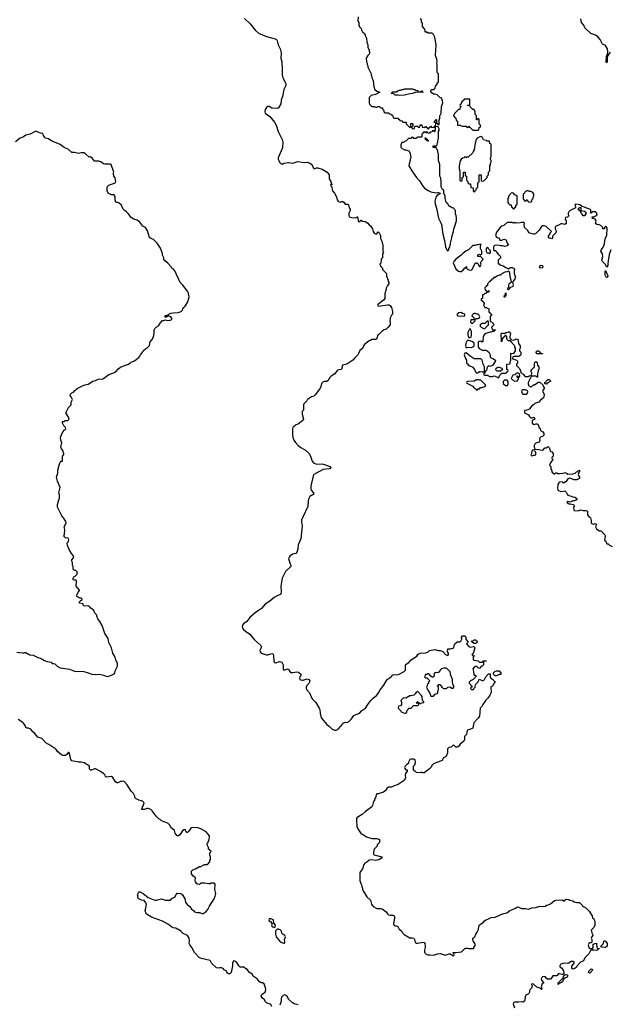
# Model space of a CAD drawing. Header units: inches. Extents: x 2494115 to 2685112, y 774173 to 915163.
# Tile 135 of 215: x 2589954 to 2598941, y 882583 to 897573. Entities that reach past the tile are written whole.
import ezdxf

# ---------------------------------------------------------------- set-up
doc = ezdxf.new("R2010")
doc.units = ezdxf.units.IN
doc.header["$MEASUREMENT"] = 0
for name, color, linetype in [('C5888', 7, 'Continuous'), ('C5889', 7, 'Continuous'), ('C5898', 7, 'Continuous'), ('C5899', 7, 'Continuous')]:
    doc.layers.add(name, color=color, linetype=linetype)

msp = doc.modelspace()

# ---------------------------------------------------------------- linework, layer by layer
at = {"layer": 'C5888', "color": 5, "elevation": 40}
for points in [[(2589910, 887943), (2590000, 887932)], [(2590000, 886872), (2589930, 886921)]]:
    msp.add_lwpolyline(points, dxfattribs=at)
at = {"layer": 'C5889', "color": 5, "elevation": 40}
msp.add_lwpolyline([(2590000, 895785), (2589962, 895770), (2589890, 895714)], dxfattribs=at)
at = {"layer": 'C5898', "color": 5}
for points, elevation in [([(2590000, 887932), (2590010, 887931), (2590030, 887938), (2590050, 887938), (2590110, 887903), (2590157, 887897), (2590230, 887862), (2590270, 887851), (2590330, 887816), (2590370, 887803), (2590431, 887791), (2590450, 887774), (2590470, 887774), (2590490, 887765), (2590525, 887730), (2590570, 887704), (2590710, 887687), (2590790, 887656), (2590828, 887648), (2590893, 887653), (2590929, 887651), (2590998, 887630), (2591050, 887608), (2591110, 887604), (2591170, 887611), (2591230, 887595), (2591270, 887578), (2591290, 887576), (2591310, 887578), (2591363, 887597), (2591390, 887612), (2591402, 887630), (2591414, 887670), (2591441, 887730), (2591444, 887770), (2591419, 887830), (2591409, 887870), (2591369, 887929), (2591353, 888010), (2591313, 888090), (2591299, 888150), (2591249, 888229), (2591209, 888349), (2591174, 888410), (2591142, 888450), (2591128, 888490), (2591128, 888510), (2591100, 888540), (2591080, 888580), (2591036, 888616), (2591010, 888646), (2590930, 888648), (2590926, 888650), (2590922, 888682), (2590866, 888690), (2590866, 888710), (2590887, 888733), (2590902, 888738), (2590906, 888750), (2590890, 888766), (2590870, 888766), (2590826, 888790), (2590830, 888834), (2590846, 888850), (2590849, 888871), (2590862, 888878), (2590866, 888890), (2590815, 888950), (2590818, 889030), (2590810, 889038), (2590790, 889038), (2590770, 889046), (2590768, 889070), (2590778, 889090), (2590798, 889102), (2590828, 889130), (2590827, 889167), (2590810, 889186), (2590788, 889188), (2590766, 889210), (2590766, 889250), (2590758, 889270), (2590758, 889310), (2590748, 889330), (2590748, 889350), (2590770, 889374), (2590778, 889390), (2590770, 889418), (2590745, 889445), (2590706, 889506), (2590682, 889570), (2590678, 889610), (2590698, 889630), (2590702, 889650), (2590698, 889670), (2590690, 889678), (2590650, 889686), (2590628, 889708), (2590638, 889742), (2590642, 889810), (2590629, 889850), (2590659, 889910), (2590657, 889937), (2590629, 889969), (2590624, 889984), (2590611, 890000)], 40), ([(2594262, 890000), (2594242, 889958), (2594241, 889930), (2594253, 889870), (2594233, 889670), (2594190, 889578), (2594184, 889510), (2594166, 889454), (2594154, 889446), (2594105, 889435), (2594071, 889410), (2594055, 889390), (2594046, 889366), (2594071, 889291), (2594082, 889270), (2594082, 889250), (2593998, 889170), (2593948, 889072), (2593928, 888950), (2593935, 888870), (2593930, 888829), (2593920, 888820), (2593870, 888801), (2593825, 888775), (2593760, 888720), (2593690, 888673), (2593635, 888610), (2593573, 888570), (2593539, 888541), (2593458, 888470), (2593411, 888410), (2593362, 888378), (2593346, 888354), (2593338, 888330), (2593346, 888310), (2593362, 888290), (2593390, 888264), (2593458, 888218), (2593525, 888130), (2593616, 888050), (2593628, 888030), (2593627, 888010), (2593607, 887970), (2593611, 887950), (2593630, 887931), (2593710, 887902), (2593730, 887902), (2593790, 887924), (2593810, 887915), (2593816, 887896), (2593820, 887810), (2593829, 887789), (2593850, 887783), (2593910, 887801), (2593930, 887797), (2593941, 887790), (2593954, 887774), (2593963, 887750), (2593963, 887690), (2593970, 887676), (2593990, 887675), (2594031, 887691), (2594046, 887686), (2594063, 887650), (2594077, 887637), (2594110, 887634), (2594170, 887644), (2594199, 887639), (2594231, 887610), (2594231, 887590), (2594217, 887570), (2594214, 887550), (2594219, 887530), (2594230, 887521), (2594250, 887516), (2594270, 887519), (2594330, 887536), (2594356, 887530), (2594367, 887510), (2594364, 887490), (2594352, 887468), (2594323, 887437), (2594314, 887410), (2594315, 887390), (2594324, 887370), (2594365, 887325), (2594390, 887262), (2594411, 887230), (2594460, 887180), (2594513, 887090), (2594521, 887070), (2594524, 887010), (2594544, 886944), (2594630, 886841), (2594670, 886811), (2594710, 886771), (2594750, 886756), (2594770, 886758), (2594798, 886770), (2594838, 886810), (2594849, 886830), (2594882, 886870), (2594910, 886879), (2594930, 886874), (2594956, 886884), (2595002, 886930), (2595040, 886980), (2595112, 887008), (2595135, 887025), (2595155, 887050), (2595218, 887090), (2595250, 887145), (2595299, 887210), (2595334, 887246), (2595389, 887290), (2595416, 887324), (2595439, 887370), (2595496, 887444), (2595545, 887530), (2595609, 887571), (2595630, 887598), (2595650, 887602), (2595690, 887598), (2595726, 887610), (2595806, 887650), (2595826, 887670), (2595826, 887750), (2595836, 887764), (2595874, 887786), (2595910, 887825), (2595996, 887884), (2596015, 887910), (2596030, 887921), (2596050, 887931), (2596125, 887935), (2596150, 887941), (2596168, 887950), (2596190, 887971), (2596270, 887983), (2596329, 887971), (2596350, 887972), (2596380, 887960), (2596393, 887953), (2596434, 887910), (2596470, 887894), (2596478, 887910), (2596478, 887930), (2596466, 887950), (2596467, 887993), (2596510, 887994), (2596558, 888010), (2596566, 888030), (2596567, 888053), (2596578, 888070), (2596610, 888102), (2596650, 888102), (2596668, 888112), (2596680, 888140), (2596678, 888170), (2596690, 888192), (2596733, 888193), (2596742, 888170), (2596744, 888144), (2596760, 888120), (2596774, 888110), (2596774, 888090), (2596754, 888070), (2596790, 888032), (2596810, 888022), (2596853, 888033), (2596872, 888032), (2596878, 888010), (2596859, 887941), (2596844, 887916), (2596834, 887910), (2596850, 887894), (2596874, 887890), (2596858, 887882), (2596853, 887867), (2596854, 887830), (2596870, 887822), (2596930, 887814), (2596950, 887794), (2596990, 887794), (2597002, 887798), (2597010, 887812), (2597054, 887810), (2597050, 887806), (2597018, 887802), (2597014, 887790), (2597014, 887750), (2596991, 887729), (2596965, 887715), (2596950, 887698), (2596930, 887706), (2596910, 887726), (2596890, 887728), (2596870, 887718), (2596851, 887690), (2596852, 887670), (2596862, 887650), (2596864, 887604), (2596870, 887594), (2596890, 887594), (2596894, 887590), (2596894, 887570), (2596854, 887530), (2596812, 887508), (2596794, 887490), (2596794, 887470), (2596814, 887450), (2596818, 887438), (2596834, 887430), (2596834, 887410), (2596818, 887402), (2596814, 887390), (2596830, 887374), (2596862, 887378), (2596867, 887393), (2596886, 887410), (2596888, 887452), (2596930, 887494), (2596947, 887533), (2596990, 887512), (2597010, 887512), (2597028, 887530), (2597046, 887570), (2597090, 887612), (2597113, 887613), (2597112, 887570), (2597122, 887550), (2597151, 887531), (2597174, 887510), (2597178, 887498), (2597192, 887492), (2597190, 887486), (2597178, 887482), (2597150, 887428), (2597125, 887415), (2597122, 887410), (2597126, 887330), (2597107, 887290), (2597081, 887250), (2597046, 887214), (2597001, 887150), (2596985, 887115), (2596962, 887090), (2596951, 886970), (2596930, 886938), (2596865, 886870), (2596858, 886850), (2596856, 886810), (2596850, 886788), (2596830, 886775), (2596770, 886755), (2596765, 886750), (2596751, 886690), (2596721, 886659), (2596721, 886610), (2596711, 886590), (2596655, 886545), (2596630, 886508), (2596610, 886498), (2596590, 886498), (2596570, 886518), (2596550, 886526), (2596520, 886500), (2596486, 886494), (2596462, 886470), (2596465, 886410), (2596451, 886370), (2596431, 886349), (2596405, 886335), (2596384, 886296), (2596250, 886244), (2596230, 886222), (2596210, 886189), (2596190, 886169), (2596110, 886109), (2596089, 886109), (2596070, 886118), (2596047, 886107), (2595986, 886110), (2595982, 886122), (2595970, 886126), (2595946, 886150), (2595948, 886210), (2595968, 886230), (2595978, 886262), (2595970, 886306), (2595950, 886315), (2595910, 886315), (2595892, 886308), (2595872, 886270), (2595872, 886250), (2595846, 886234), (2595822, 886210), (2595812, 886190), (2595813, 886173), (2595830, 886154), (2595852, 886152), (2595852, 886130), (2595824, 886096), (2595818, 886070), (2595825, 886030), (2595810, 885998), (2595790, 885978), (2595711, 885929), (2595651, 885909), (2595610, 885888), (2595570, 885888), (2595544, 885876), (2595534, 885870), (2595534, 885850), (2595490, 885815), (2595411, 885789), (2595390, 885788), (2595381, 885770), (2595370, 885726), (2595353, 885707), (2595352, 885690), (2595338, 885670), (2595325, 885610), (2595312, 885590), (2595210, 885515), (2595165, 885475), (2595090, 885428), (2595081, 885410), (2595078, 885390), (2595082, 885290), (2595097, 885257), (2595150, 885178), (2595170, 885171), (2595230, 885131), (2595310, 885105), (2595390, 885105), (2595431, 885091), (2595430, 885046), (2595394, 885010), (2595392, 884990), (2595350, 884946), (2595340, 884900), (2595338, 884870), (2595350, 884861), (2595382, 884850), (2595410, 884846), (2595462, 884830), (2595471, 884811), (2595417, 884784), (2595390, 884777), (2595370, 884774), (2595310, 884783), (2595270, 884778), (2595230, 884744), (2595205, 884730), (2595191, 884710), (2595170, 884648), (2595132, 884590), (2595131, 884470), (2595144, 884424), (2595161, 884390), (2595161, 884370), (2595171, 884350), (2595171, 884330), (2595181, 884310), (2595238, 884218), (2595291, 884170), (2595307, 884110), (2595331, 884071), (2595390, 884043), (2595450, 884043), (2595470, 884038), (2595531, 883991), (2595550, 883962), (2595566, 883946), (2595590, 883938), (2595630, 883938), (2595652, 883930), (2595658, 883910), (2595657, 883897), (2595641, 883810), (2595650, 883785), (2595670, 883776), (2595690, 883776), (2595707, 883767), (2595730, 883725), (2595762, 883702), (2595781, 883670), (2595804, 883644), (2595890, 883596), (2595930, 883596), (2595950, 883591), (2595961, 883570), (2595970, 883525), (2595990, 883516), (2596010, 883515), (2596091, 883531), (2596110, 883522), (2596118, 883510), (2596126, 883470), (2596126, 883450), (2596115, 883405), (2596116, 883370), (2596142, 883342), (2596170, 883335), (2596197, 883337), (2596250, 883331), (2596310, 883351), (2596350, 883356), (2596430, 883331), (2596490, 883352), (2596512, 883352), (2596534, 883330), (2596550, 883322), (2596566, 883330), (2596562, 883362), (2596547, 883367), (2596550, 883374), (2596592, 883372), (2596676, 883384), (2596729, 883431), (2596743, 883437), (2596770, 883438), (2596790, 883432), (2596866, 883434), (2596866, 883446), (2596889, 883490), (2596882, 883510), (2596855, 883550), (2596849, 883570), (2596849, 883590), (2596870, 883598), (2596882, 883610), (2596894, 883650), (2596921, 883690), (2596936, 883724), (2596941, 883770), (2596949, 883791), (2597009, 883830), (2597026, 883854), (2597050, 883871), (2597090, 883885), (2597130, 883906), (2597190, 883911), (2597300, 883960), (2597365, 883975), (2597410, 884011), (2597490, 884041), (2597530, 884066), (2597550, 884063), (2597590, 884041), (2597650, 884043), (2597690, 884031), (2597710, 884036), (2597746, 884054), (2597810, 884059), (2597870, 884078), (2597910, 884072), (2597962, 884078), (2597968, 884092), (2597987, 884093), (2598030, 884112), (2598090, 884162), (2598110, 884171), (2598210, 884172), (2598230, 884154), (2598242, 884158), (2598246, 884170), (2598270, 884182), (2598310, 884178), (2598326, 884166), (2598370, 884158), (2598390, 884142), (2598430, 884131), (2598470, 884131), (2598490, 884118), (2598514, 884090), (2598518, 884078), (2598570, 884052), (2598621, 884001), (2598665, 883930), (2598670, 883894), (2598690, 883882), (2598698, 883870), (2598705, 883850), (2598705, 883790), (2598691, 883750), (2598651, 883710), (2598658, 883670), (2598671, 883650), (2598674, 883630), (2598653, 883607), (2598652, 883590), (2598662, 883570), (2598662, 883530), (2598650, 883518), (2598630, 883518), (2598614, 883510), (2598605, 883490), (2598618, 883438), (2598630, 883434), (2598670, 883434), (2598678, 883450), (2598678, 883490), (2598682, 883498), (2598709, 883511), (2598732, 883512), (2598734, 883450), (2598750, 883434), (2598770, 883434), (2598774, 883430), (2598754, 883426), (2598752, 883410), (2598730, 883402), (2598690, 883408), (2598653, 883407), (2598638, 883402), (2598616, 883350), (2598556, 883290), (2598534, 883246), (2598490, 883225), (2598436, 883170), (2598425, 883150), (2598402, 883130), (2598370, 883119), (2598355, 883130), (2598358, 883162), (2598389, 883210), (2598389, 883229), (2598377, 883237), (2598344, 883236), (2598310, 883208), (2598297, 883203), (2598230, 883208), (2598210, 883198), (2598190, 883195), (2598182, 883190), (2598172, 883170), (2598173, 883153), (2598198, 883138), (2598231, 883091), (2598233, 883047), (2598222, 883038), (2598210, 883035), (2598170, 883048), (2598153, 883047), (2598130, 883018), (2598070, 883018), (2598065, 883015), (2598054, 882990), (2598030, 882968), (2597988, 882968), (2597963, 882983), (2597950, 883006), (2597910, 882999), (2597898, 882990), (2597891, 882970), (2597892, 882952), (2597932, 882910), (2597906, 882894), (2597891, 882850), (2597898, 882830), (2597894, 882810), (2597890, 882809), (2597882, 882822), (2597869, 882829), (2597824, 882844), (2597772, 882892), (2597750, 882895), (2597742, 882890), (2597745, 882865), (2597752, 882850), (2597742, 882830), (2597722, 882810), (2597713, 882787), (2597712, 882768), (2597702, 882750), (2597690, 882738), (2597658, 882722), (2597645, 882695), (2597642, 882650), (2597634, 882630), (2597610, 882618), (2597590, 882622), (2597545, 882615), (2597490, 882614), (2597470, 882606), (2597465, 882590), (2597481, 882530)], 40), ([(2598628, 890000), (2598642, 889990), (2598651, 889950), (2598652, 889910), (2598670, 889898), (2598690, 889892), (2598710, 889902), (2598730, 889894), (2598718, 889850), (2598730, 889822), (2598770, 889791), (2598790, 889791), (2598805, 889785), (2598850, 889742), (2598858, 889730), (2598862, 889710), (2598854, 889650), (2598872, 889632), (2598890, 889594), (2598910, 889592), (2598930, 889572), (2598970, 889551)], 60), ([(2593790, 882548), (2593770, 882586), (2593748, 882588), (2593710, 882606), (2593690, 882626), (2593678, 882650), (2593643, 882683), (2593629, 882709), (2593638, 882730), (2593658, 882750), (2593688, 882770), (2593695, 882785), (2593698, 882810), (2593695, 882835), (2593674, 882894), (2593650, 882909), (2593629, 882909), (2593603, 882923), (2593568, 882970), (2593509, 883009), (2593495, 883035), (2593470, 883058), (2593450, 883068), (2593413, 883113), (2593388, 883130), (2593380, 883140), (2593368, 883148), (2593309, 883149), (2593289, 883169), (2593257, 883217), (2593230, 883238), (2593210, 883246), (2593191, 883209), (2593191, 883170), (2593171, 883069), (2593151, 883049), (2593130, 883048), (2593116, 883056), (2593095, 883095), (2593068, 883110), (2593050, 883128), (2593010, 883142), (2592990, 883135), (2592950, 883139), (2592875, 883210), (2592850, 883248), (2592719, 883279), (2592690, 883293), (2592613, 883370), (2592574, 883450), (2592544, 883490), (2592534, 883510), (2592539, 883550), (2592532, 883590), (2592510, 883629), (2592440, 883660), (2592412, 883692), (2592370, 883724), (2592350, 883729), (2592330, 883742), (2592291, 883749), (2592270, 883759), (2592220, 883800), (2592127, 883847), (2591958, 883910), (2591881, 883961), (2591862, 884010), (2591874, 884046), (2591882, 884110), (2591875, 884130), (2591850, 884162), (2591810, 884168), (2591769, 884189), (2591748, 884210), (2591755, 884225), (2591749, 884251), (2591760, 884280), (2591770, 884294), (2591787, 884293), (2591834, 884270), (2591908, 884208), (2592010, 884167), (2592034, 884166), (2592070, 884181), (2592110, 884187), (2592170, 884171), (2592210, 884171), (2592230, 884166), (2592250, 884171), (2592270, 884196), (2592322, 884218), (2592329, 884251), (2592342, 884258), (2592350, 884274), (2592410, 884271), (2592418, 884258), (2592431, 884250), (2592466, 884190), (2592477, 884137), (2592503, 884103), (2592545, 884070), (2592571, 884030), (2592598, 884010), (2592612, 883990), (2592650, 883979), (2592690, 883979), (2592730, 883966), (2592746, 883966), (2592790, 883997), (2592815, 884025), (2592841, 884079), (2592911, 884190), (2592930, 884231), (2592939, 884270), (2592923, 884330), (2592928, 884410), (2592910, 884428), (2592870, 884429), (2592850, 884419), (2592830, 884417), (2592768, 884428), (2592712, 884428), (2592690, 884409), (2592666, 884410), (2592650, 884418), (2592629, 884450), (2592622, 884470), (2592628, 884510), (2592620, 884520), (2592596, 884536), (2592566, 884570), (2592569, 884610), (2592589, 884631), (2592630, 884645), (2592690, 884682), (2592710, 884682), (2592768, 884712), (2592810, 884714), (2592846, 884750), (2592846, 884770), (2592858, 884790), (2592858, 884830), (2592847, 884853), (2592846, 884890), (2592866, 884910), (2592862, 884922), (2592847, 884927), (2592842, 884942), (2592827, 884947), (2592826, 884970), (2592808, 885010), (2592809, 885030), (2592819, 885041), (2592835, 885090), (2592843, 885143), (2592842, 885150), (2592817, 885177), (2592794, 885210), (2592710, 885256), (2592666, 885270), (2592590, 885277), (2592568, 885272), (2592557, 885263), (2592530, 885219), (2592510, 885199), (2592490, 885198), (2592470, 885242), (2592450, 885239), (2592430, 885222), (2592390, 885164), (2592370, 885149), (2592350, 885148), (2592322, 885190), (2592308, 885230), (2592256, 885276), (2592238, 885310), (2592215, 885335), (2592170, 885358), (2592110, 885378), (2592090, 885398), (2592070, 885408), (2592030, 885448), (2591970, 885528), (2591950, 885548), (2591910, 885562), (2591890, 885562), (2591851, 885549), (2591809, 885549), (2591818, 885562), (2591822, 885590), (2591833, 885607), (2591849, 885650), (2591829, 885670), (2591810, 885679), (2591768, 885690), (2591728, 885710), (2591708, 885730), (2591708, 885750), (2591688, 885790), (2591648, 885830), (2591590, 885922), (2591550, 885969), (2591530, 885979), (2591510, 885977), (2591490, 885973), (2591450, 885954), (2591430, 885955), (2591410, 885968), (2591370, 886035), (2591349, 886049), (2591270, 886042), (2591262, 886050), (2591255, 886070), (2591232, 886092), (2591186, 886126), (2591110, 886169), (2591090, 886169), (2591049, 886149), (2591026, 886146), (2591017, 886170), (2591015, 886210), (2590937, 886257), (2590891, 886269), (2590849, 886269), (2590750, 886289), (2590732, 886312), (2590710, 886406), (2590696, 886416), (2590690, 886418), (2590677, 886390), (2590650, 886369), (2590610, 886370), (2590590, 886380), (2590532, 886430), (2590510, 886464), (2590490, 886484), (2590450, 886502), (2590423, 886523), (2590350, 886564), (2590313, 886610), (2590290, 886629), (2590229, 886650), (2590186, 886706), (2590152, 886732), (2590122, 886770), (2590090, 886789), (2590070, 886788), (2590050, 886798), (2590036, 886830), (2590010, 886865), (2590000, 886872)], 40), ([(2594194, 882574), (2594130, 882589), (2594106, 882606), (2594050, 882658), (2594018, 882710), (2593990, 882728), (2593962, 882718), (2593938, 882690), (2593932, 882668), (2593931, 882629), (2593912, 882570)], 40)]:
    msp.add_lwpolyline(points, dxfattribs=dict(at, elevation=elevation))
at = {"layer": 'C5898', "color": 5, "elevation": 40}
for points in [[(2596870, 888078), (2596846, 888090), (2596842, 888102), (2596826, 888110), (2596830, 888114), (2596850, 888114), (2596870, 888134), (2596890, 888134), (2596900, 888120), (2596914, 888110), (2596910, 888088), (2596890, 888078)], [(2596450, 887702), (2596410, 887699), (2596372, 887690), (2596351, 887670), (2596330, 887638), (2596310, 887628), (2596290, 887635), (2596272, 887628), (2596254, 887610), (2596262, 887590), (2596250, 887566), (2596230, 887566), (2596210, 887578), (2596190, 887606), (2596175, 887615), (2596165, 887615), (2596150, 887606), (2596130, 887606), (2596122, 887590), (2596114, 887570), (2596130, 887554), (2596150, 887554), (2596194, 887510), (2596174, 887490), (2596173, 887467), (2596158, 887462), (2596154, 887430), (2596142, 887410), (2596170, 887354), (2596192, 887332), (2596193, 887313), (2596210, 887274), (2596250, 887274), (2596276, 887304), (2596288, 887312), (2596310, 887314), (2596318, 887330), (2596318, 887350), (2596326, 887370), (2596326, 887410), (2596322, 887422), (2596306, 887430), (2596322, 887438), (2596330, 887454), (2596353, 887453), (2596358, 887438), (2596372, 887432), (2596374, 887410), (2596410, 887392), (2596450, 887392), (2596469, 887411), (2596490, 887418), (2596512, 887412), (2596530, 887394), (2596550, 887394), (2596558, 887410), (2596558, 887430), (2596548, 887448), (2596542, 887490), (2596542, 887530), (2596515, 887590), (2596507, 887647), (2596483, 887663)], [(2597190, 887586), (2597186, 887590), (2597166, 887610), (2597166, 887630), (2597186, 887650), (2597210, 887662), (2597250, 887662), (2597274, 887630), (2597274, 887606), (2597250, 887606), (2597210, 887586)], [(2596010, 887346), (2595985, 887335), (2595972, 887310), (2595950, 887288), (2595933, 887287), (2595910, 887278), (2595890, 887278), (2595830, 887246), (2595793, 887247), (2595754, 887210), (2595764, 887184), (2595762, 887150), (2595751, 887129), (2595718, 887122), (2595714, 887090), (2595753, 887053), (2595758, 887038), (2595810, 887014), (2595830, 887014), (2595846, 887030), (2595846, 887050), (2595867, 887073), (2595869, 887091), (2595907, 887093), (2595922, 887098), (2595927, 887113), (2595948, 887132), (2596010, 887134), (2596026, 887150), (2596022, 887162), (2595990, 887166), (2595986, 887170), (2596002, 887178), (2596007, 887193), (2596013, 887193), (2596018, 887178), (2596033, 887173), (2596042, 887162), (2596056, 887164), (2596070, 887174), (2596102, 887178), (2596106, 887190), (2596086, 887210), (2596078, 887270), (2596070, 887286)], [(2593774, 883886), (2593750, 883886), (2593745, 883870), (2593750, 883854), (2593777, 883837), (2593794, 883810), (2593785, 883790), (2593790, 883774), (2593804, 883764), (2593830, 883754), (2593842, 883758), (2593848, 883790), (2593820, 883820), (2593818, 883870)], [(2593890, 883726), (2593870, 883726), (2593850, 883706), (2593845, 883690), (2593845, 883650), (2593856, 883610), (2593906, 883550), (2593932, 883530), (2593970, 883512), (2593986, 883514), (2593988, 883530), (2593982, 883570), (2593998, 883610), (2593988, 883630), (2593958, 883650), (2593945, 883665), (2593938, 883690), (2593926, 883710)], [(2598870, 883449), (2598825, 883455), (2598808, 883448), (2598798, 883470), (2598835, 883505), (2598850, 883552), (2598870, 883542), (2598893, 883507), (2598892, 883468)], [(2598630, 883058), (2598610, 883066), (2598615, 883090), (2598650, 883122), (2598670, 883114), (2598672, 883110), (2598662, 883090)], [(2598150, 882886), (2598149, 882911), (2598162, 882918), (2598170, 882932), (2598209, 882971), (2598226, 882974), (2598228, 883012), (2598236, 883024), (2598247, 883033), (2598263, 883037), (2598290, 883034), (2598292, 883010), (2598284, 882996), (2598250, 882982), (2598238, 882982), (2598222, 882958), (2598213, 882927), (2598190, 882909), (2598162, 882898)]]:
    msp.add_lwpolyline(points, close=True, dxfattribs=at)
at = {"layer": 'C5899', "color": 5}
for points, elevation in [([(2593376, 897590), (2593460, 897510), (2593543, 897410), (2593590, 897369), (2593710, 897318), (2593841, 897281), (2593860, 897270), (2593873, 897253), (2593888, 897190), (2593918, 897130), (2593935, 897070), (2593929, 896990), (2593941, 896930), (2593949, 896810), (2593950, 896730), (2593959, 896690), (2594001, 896610), (2594006, 896590), (2594004, 896570), (2593976, 896510), (2593955, 896405), (2593933, 896350), (2593929, 896290), (2593890, 896230), (2593870, 896219), (2593790, 896224), (2593750, 896253), (2593730, 896252), (2593710, 896236), (2593690, 896207), (2593682, 896170), (2593688, 896148), (2593759, 896099), (2593832, 896012), (2593855, 895970), (2593889, 895869), (2593948, 895750), (2593956, 895710), (2593952, 895628), (2593949, 895610), (2593885, 895470), (2593887, 895450), (2593896, 895430), (2593910, 895406), (2593930, 895385), (2593950, 895375), (2593973, 895387), (2594010, 895395), (2594050, 895399), (2594110, 895391), (2594184, 895416), (2594250, 895402), (2594290, 895398), (2594330, 895402), (2594370, 895388), (2594392, 895372), (2594430, 895307), (2594450, 895307), (2594470, 895316), (2594490, 895319), (2594558, 895298), (2594610, 895267), (2594631, 895250), (2594661, 895210), (2594665, 895150), (2594691, 895110), (2594694, 895074), (2594711, 895070), (2594710, 895066), (2594690, 895066), (2594682, 895050), (2594702, 895030), (2594707, 894990), (2594715, 894970), (2594746, 894930), (2594775, 894875), (2594786, 894830), (2594798, 894810), (2594810, 894801), (2594830, 894796), (2594850, 894805), (2594870, 894805), (2594890, 894791), (2594907, 894767), (2594945, 894765), (2594956, 894756), (2594966, 894710), (2594982, 894690), (2594985, 894670), (2594961, 894630), (2594961, 894590), (2594970, 894572), (2595010, 894561), (2595062, 894558), (2595079, 894561), (2595090, 894571), (2595094, 894570), (2595102, 894550), (2595105, 894510), (2595110, 894502), (2595130, 894494), (2595142, 894518), (2595150, 894522), (2595170, 894505), (2595210, 894502), (2595254, 894474), (2595270, 894452), (2595298, 894430), (2595325, 894390), (2595332, 894350), (2595350, 894322), (2595370, 894312), (2595387, 894313), (2595410, 894342), (2595422, 894330), (2595445, 894290), (2595444, 894244), (2595472, 894190), (2595472, 894170), (2595482, 894150), (2595482, 894050), (2595492, 894030), (2595474, 894010), (2595474, 893950), (2595454, 893930), (2595452, 893868), (2595434, 893850), (2595450, 893814), (2595474, 893790), (2595474, 893770), (2595534, 893710), (2595534, 893670), (2595562, 893610), (2595562, 893590), (2595572, 893570), (2595572, 893550), (2595550, 893526), (2595533, 893487), (2595532, 893470), (2595524, 893456), (2595522, 893430), (2595512, 893410), (2595512, 893330), (2595490, 893304), (2595418, 893250), (2595398, 893230), (2595410, 893212), (2595550, 893234), (2595570, 893231), (2595590, 893221), (2595611, 893190), (2595625, 893130), (2595625, 893090), (2595605, 893070), (2595602, 893050), (2595591, 893030), (2595586, 892994), (2595591, 892969), (2595591, 892930), (2595561, 892890), (2595530, 892861), (2595502, 892850), (2595470, 892829), (2595421, 892779), (2595405, 892770), (2595382, 892710), (2595370, 892704), (2595310, 892702), (2595290, 892689), (2595270, 892684), (2595225, 892650), (2595198, 892622), (2595170, 892568), (2595130, 892538), (2595111, 892490), (2595098, 892470), (2595054, 892426), (2595025, 892390), (2594930, 892329), (2594864, 892316), (2594859, 892301), (2594857, 892263), (2594851, 892249), (2594810, 892244), (2594787, 892233), (2594750, 892182), (2594692, 892148), (2594672, 892128), (2594650, 892078), (2594630, 892066), (2594590, 892066), (2594570, 892058), (2594547, 892033), (2594534, 891986), (2594516, 891950), (2594450, 891862), (2594430, 891844), (2594392, 891830), (2594332, 891790), (2594322, 891770), (2594277, 891723), (2594271, 891710), (2594272, 891630), (2594254, 891610), (2594251, 891570), (2594274, 891494), (2594270, 891478), (2594265, 891470), (2594197, 891423), (2594150, 891401), (2594116, 891370), (2594105, 891350), (2594106, 891250), (2594112, 891210), (2594126, 891170), (2594150, 891136), (2594192, 891090), (2594230, 891062), (2594302, 891022), (2594353, 890973), (2594378, 890930), (2594404, 890850), (2594425, 890825), (2594470, 890809), (2594550, 890810), (2594610, 890796), (2594671, 890770), (2594691, 890749), (2594682, 890738), (2594670, 890735), (2594570, 890727), (2594431, 890650), (2594421, 890630), (2594382, 890470), (2594384, 890430), (2594391, 890410), (2594427, 890370), (2594431, 890350), (2594368, 890312), (2594348, 890272), (2594342, 890250), (2594340, 890160), (2594262, 890000)], 40), ([(2595104, 897616), (2595102, 897550), (2595114, 897530), (2595114, 897490), (2595124, 897464), (2595153, 897433), (2595154, 897410), (2595173, 897393), (2595178, 897378), (2595193, 897373), (2595198, 897358), (2595212, 897352), (2595213, 897333), (2595232, 897290), (2595234, 897230), (2595252, 897190), (2595253, 897153), (2595272, 897110), (2595272, 897090), (2595282, 897070), (2595274, 897050), (2595252, 897028), (2595225, 896990), (2595232, 896932), (2595242, 896910), (2595242, 896890), (2595252, 896870), (2595252, 896850), (2595302, 896750), (2595302, 896730), (2595312, 896710), (2595312, 896690), (2595331, 896650), (2595345, 896550), (2595358, 896510), (2595390, 896485), (2595434, 896470), (2595366, 896434), (2595303, 896417), (2595271, 896390), (2595271, 896310), (2595282, 896282), (2595313, 896253), (2595350, 896252), (2595370, 896242), (2595390, 896242), (2595410, 896254), (2595430, 896254), (2595450, 896234), (2595470, 896234), (2595474, 896230), (2595474, 896210), (2595494, 896190), (2595494, 896170), (2595510, 896154), (2595570, 896154), (2595578, 896138), (2595610, 896134), (2595618, 896118), (2595634, 896110), (2595638, 896078), (2595650, 896074), (2595710, 896074), (2595718, 896058), (2595733, 896053), (2595738, 896038), (2595770, 896034), (2595778, 896018), (2595790, 896014), (2595834, 896014), (2595834, 895990), (2595890, 895934), (2595902, 895938), (2595906, 895950), (2595907, 895993), (2595930, 895994), (2595934, 895990), (2595934, 895950), (2595918, 895942), (2595914, 895930), (2595930, 895914), (2595962, 895918), (2595966, 895950), (2595970, 895954), (2596010, 895954), (2596018, 895938), (2596030, 895934), (2596042, 895938), (2596046, 895970), (2596050, 895974), (2596073, 895973), (2596078, 895938), (2596110, 895934), (2596122, 895938), (2596130, 895954), (2596138, 895938), (2596153, 895933), (2596158, 895918), (2596170, 895914), (2596182, 895918), (2596187, 895933), (2596202, 895938), (2596210, 895954), (2596218, 895938), (2596250, 895934), (2596262, 895938), (2596267, 895953), (2596282, 895958), (2596286, 895990), (2596282, 896002), (2596266, 896010), (2596266, 896030), (2596282, 896038), (2596290, 896054), (2596294, 896050), (2596294, 896010), (2596298, 895998), (2596313, 895993), (2596318, 895978), (2596330, 895974), (2596338, 895990), (2596338, 896050), (2596347, 896073), (2596348, 896112), (2596366, 896150), (2596367, 896187), (2596375, 896210), (2596375, 896250), (2596395, 896310), (2596387, 896333), (2596387, 896347), (2596370, 896386), (2596346, 896390), (2596306, 896430), (2596270, 896442), (2596250, 896442), (2596208, 896470), (2596208, 896490), (2596228, 896510), (2596250, 896512), (2596278, 896530), (2596280, 896560), (2596306, 896590), (2596306, 896610), (2596322, 896618), (2596326, 896630), (2596326, 896750), (2596308, 896770), (2596309, 896890), (2596304, 896910), (2596309, 896930), (2596302, 896970), (2596282, 897030), (2596289, 897190), (2596270, 897306), (2596250, 897346), (2596230, 897366), (2596170, 897366), (2596150, 897386), (2596130, 897386), (2596126, 897390), (2596126, 897410), (2596116, 897436), (2596086, 897470), (2596086, 897510), (2596082, 897522), (2596066, 897530), (2596066, 897570), (2596048, 897588)], 60), ([(2598941, 897079), (2598916, 897044), (2598910, 897029), (2598898, 897022), (2598893, 896987), (2598896, 896930), (2598890, 896915), (2598879, 896930), (2598884, 897010), (2598890, 897032), (2598899, 897041), (2598906, 897090), (2598901, 897130), (2598870, 897178), (2598820, 897200), (2598789, 897270), (2598750, 897313), (2598717, 897337), (2598645, 897365), (2598553, 897450), (2598537, 897490), (2598504, 897530), (2598494, 897586)], 40), ([(2590611, 890000), (2590588, 890030), (2590529, 890150), (2590529, 890191), (2590544, 890250), (2590562, 890290), (2590558, 890338), (2590548, 890370), (2590569, 890450), (2590529, 890550), (2590515, 890610), (2590534, 890670), (2590536, 890716), (2590558, 890810), (2590570, 890834), (2590586, 890850), (2590606, 890854), (2590608, 890930), (2590627, 890953), (2590628, 890970), (2590618, 890990), (2590615, 891010), (2590590, 891038), (2590579, 891070), (2590595, 891130), (2590579, 891170), (2590577, 891210), (2590594, 891266), (2590615, 891305), (2590630, 891322), (2590650, 891334), (2590655, 891350), (2590648, 891370), (2590628, 891390), (2590606, 891430), (2590606, 891450), (2590610, 891454), (2590630, 891454), (2590648, 891472), (2590687, 891473), (2590706, 891490), (2590694, 891530), (2590658, 891590), (2590695, 891670), (2590738, 891710), (2590738, 891750), (2590758, 891790), (2590738, 891830), (2590722, 891850), (2590729, 891871), (2590748, 891890), (2590775, 891905), (2590795, 891930), (2590830, 891956), (2590910, 892001), (2590947, 892013), (2590997, 892023), (2591068, 892070), (2591110, 892081), (2591150, 892103), (2591170, 892107), (2591210, 892103), (2591228, 892110), (2591310, 892171), (2591369, 892191), (2591396, 892204), (2591430, 892231), (2591450, 892255), (2591490, 892281), (2591550, 892311), (2591610, 892327), (2591635, 892350), (2591670, 892371), (2591700, 892380), (2591750, 892421), (2591769, 892431), (2591784, 892450), (2591790, 892471), (2591824, 892510), (2591835, 892530), (2591870, 892562), (2591890, 892572), (2591929, 892611), (2591942, 892670), (2591975, 892710), (2591995, 892765), (2592002, 892810), (2591998, 892850), (2592009, 892871), (2592030, 892892), (2592068, 892912), (2592090, 892954), (2592128, 892992), (2592150, 892992), (2592170, 893002), (2592210, 892996), (2592243, 892997), (2592268, 893010), (2592269, 893030), (2592250, 893055), (2592230, 893062), (2592202, 893058), (2592190, 893046), (2592170, 893046), (2592166, 893070), (2592190, 893072), (2592253, 893107), (2592290, 893113), (2592365, 893115), (2592409, 893130), (2592429, 893150), (2592435, 893170), (2592450, 893192), (2592470, 893212), (2592509, 893270), (2592533, 893350), (2592521, 893410), (2592510, 893438), (2592435, 893530), (2592395, 893570), (2592315, 893750), (2592290, 893779), (2592269, 893789), (2592259, 893810), (2592210, 893869), (2592178, 893890), (2592168, 893908), (2592146, 893910), (2592146, 893950), (2592128, 893988), (2592127, 894013), (2592097, 894097), (2592055, 894155), (2592048, 894170), (2591990, 894228), (2591950, 894242), (2591930, 894258), (2591899, 894359), (2591870, 894408), (2591828, 894430), (2591782, 894490), (2591743, 894523), (2591690, 894535), (2591650, 894562), (2591605, 894625), (2591575, 894655), (2591550, 894668), (2591529, 894689), (2591504, 894750), (2591470, 894779), (2591450, 894789), (2591430, 894789), (2591416, 894796), (2591406, 894826), (2591409, 894870), (2591390, 894906), (2591350, 894909), (2591298, 894930), (2591284, 894970), (2591284, 895010), (2591290, 895032), (2591310, 895056), (2591409, 895091), (2591415, 895110), (2591405, 895165), (2591388, 895190), (2591387, 895207), (2591378, 895230), (2591389, 895250), (2591348, 895368), (2591330, 895375), (2591270, 895373), (2591250, 895376), (2591230, 895381), (2591187, 895407), (2591158, 895418), (2591090, 895422), (2591060, 895460), (2591030, 895486), (2591010, 895478), (2590953, 895533), (2590930, 895544), (2590890, 895544), (2590850, 895534), (2590790, 895549), (2590748, 895550), (2590696, 895596), (2590629, 895629), (2590570, 895674), (2590486, 895710), (2590442, 895722), (2590390, 895759), (2590349, 895769), (2590314, 895810), (2590309, 895829), (2590299, 895839), (2590270, 895845), (2590210, 895869), (2590190, 895869), (2590114, 895830), (2590092, 895828), (2590050, 895815), (2590010, 895789), (2590000, 895785)], 40), ([(2598950, 894068), (2598922, 893998), (2598903, 893863), (2598902, 893830), (2598890, 893806), (2598865, 893850), (2598824, 893890), (2598813, 893910), (2598829, 893970), (2598822, 894010), (2598798, 894050), (2598805, 894075), (2598832, 894108), (2598842, 894130), (2598854, 894166), (2598861, 894239), (2598890, 894294), (2598895, 894395), (2598882, 894422), (2598870, 894426), (2598854, 894410), (2598854, 894390), (2598830, 894388), (2598826, 894410), (2598798, 894438), (2598770, 894449), (2598735, 894455), (2598718, 894470), (2598728, 894510), (2598722, 894522), (2598710, 894538), (2598687, 894547), (2598670, 894548), (2598666, 894574), (2598690, 894572), (2598730, 894592), (2598742, 894610), (2598738, 894630), (2598710, 894646), (2598670, 894646), (2598658, 894642), (2598653, 894627), (2598646, 894626), (2598646, 894670), (2598642, 894682), (2598616, 894696), (2598569, 894709), (2598550, 894719), (2598507, 894727), (2598476, 894756), (2598410, 894766), (2598402, 894750), (2598414, 894730), (2598413, 894707), (2598330, 894668), (2598312, 894650), (2598302, 894630), (2598302, 894610), (2598310, 894586), (2598290, 894566), (2598258, 894562), (2598254, 894530), (2598271, 894511), (2598272, 894470), (2598250, 894455), (2598210, 894468), (2598193, 894467), (2598178, 894462), (2598170, 894448), (2598153, 894447), (2598112, 894428), (2598102, 894410), (2598102, 894390), (2598117, 894357), (2598117, 894343), (2598110, 894326), (2598064, 894276), (2598062, 894250), (2598050, 894238), (2598027, 894247), (2598010, 894248), (2597998, 894270), (2598010, 894294), (2598027, 894313), (2598028, 894330), (2598048, 894350), (2597963, 894423), (2597935, 894435), (2597910, 894435), (2597895, 894425), (2597858, 894370), (2597810, 894318), (2597790, 894308), (2597770, 894308), (2597730, 894318), (2597709, 894329), (2597682, 894370), (2597635, 894410), (2597628, 894450), (2597635, 894475), (2597627, 894487), (2597590, 894488), (2597570, 894482), (2597510, 894478), (2597490, 894486), (2597478, 894482), (2597470, 894469), (2597462, 894482), (2597447, 894487), (2597370, 894484), (2597321, 894439), (2597290, 894429), (2597265, 894410), (2597210, 894338), (2597196, 894290), (2597198, 894278), (2597210, 894262), (2597230, 894252), (2597252, 894250), (2597258, 894218), (2597290, 894214), (2597298, 894222), (2597330, 894231), (2597350, 894222), (2597356, 894216), (2597372, 894170), (2597392, 894148), (2597370, 894128), (2597353, 894127), (2597330, 894118), (2597308, 894128), (2597269, 894129), (2597250, 894138), (2597223, 894143), (2597183, 894137), (2597172, 894130), (2597162, 894110), (2597162, 894070), (2597170, 894062), (2597190, 894058), (2597202, 894050), (2597210, 894034), (2597240, 894000), (2597271, 893970), (2597272, 893948), (2597234, 893910), (2597234, 893870), (2597238, 893858), (2597250, 893854), (2597262, 893842), (2597310, 893824), (2597350, 893799), (2597390, 893782), (2597410, 893796), (2597430, 893801), (2597450, 893801), (2597470, 893791), (2597482, 893770), (2597478, 893750), (2597480, 893710), (2597499, 893650), (2597491, 893629), (2597456, 893584), (2597451, 893570), (2597461, 893530), (2597456, 893510), (2597412, 893490), (2597402, 893478), (2597402, 893470), (2597390, 893462), (2597378, 893470), (2597396, 893504), (2597397, 893530), (2597404, 893550), (2597410, 893562), (2597438, 893582), (2597415, 893670), (2597414, 893714), (2597402, 893742), (2597390, 893746), (2597365, 893735), (2597334, 893730), (2597294, 893710), (2597270, 893686), (2597250, 893686), (2597224, 893676), (2597190, 893646), (2597170, 893646), (2597153, 893627), (2597138, 893622), (2597133, 893607), (2597118, 893602), (2597110, 893586), (2597098, 893582), (2597094, 893570), (2597074, 893550), (2597073, 893527), (2597058, 893522), (2597053, 893507), (2597038, 893502), (2597034, 893490), (2597038, 893458), (2597053, 893453), (2597058, 893438), (2597070, 893434), (2597082, 893438), (2597087, 893453), (2597093, 893453), (2597093, 893427), (2597058, 893422), (2597050, 893406), (2597030, 893406), (2597013, 893387), (2596998, 893382), (2596994, 893370), (2596994, 893330), (2596978, 893322), (2596974, 893310), (2596978, 893298), (2596993, 893293), (2597020, 893260), (2597022, 893250), (2597014, 893230), (2597030, 893194), (2597052, 893192), (2597094, 893170), (2597094, 893130), (2597098, 893118), (2597113, 893113), (2597118, 893098), (2597134, 893090), (2597134, 893070), (2597118, 893062), (2597114, 893050), (2597114, 892990), (2597118, 892978), (2597133, 892973), (2597172, 892932), (2597134, 892890), (2597150, 892854), (2597190, 892854), (2597194, 892850), (2597178, 892842), (2597172, 892828), (2597153, 892827), (2597130, 892818), (2597110, 892818), (2597032, 892790), (2597005, 892750), (2597002, 892678), (2596990, 892666), (2596970, 892678), (2596944, 892676), (2596933, 892667), (2596932, 892592), (2596945, 892565), (2596990, 892542), (2597050, 892542), (2597070, 892532), (2597091, 892511), (2597105, 892490), (2597111, 892470), (2597112, 892432), (2597155, 892415), (2597192, 892390), (2597191, 892370), (2597150, 892308), (2597124, 892296), (2597110, 892295), (2597090, 892302), (2597072, 892290), (2597062, 892270), (2597062, 892250), (2597052, 892228), (2597038, 892222), (2597034, 892190), (2597018, 892182), (2597014, 892170), (2597030, 892162), (2597070, 892162), (2597110, 892141), (2597150, 892141), (2597172, 892152), (2597216, 892136), (2597230, 892122), (2597250, 892134), (2597260, 892160), (2597289, 892191), (2597347, 892193), (2597362, 892198), (2597367, 892213), (2597382, 892218), (2597386, 892230), (2597382, 892242), (2597366, 892250), (2597368, 892330), (2597410, 892334), (2597416, 892344), (2597418, 892370), (2597426, 892390), (2597426, 892490), (2597430, 892494), (2597470, 892492), (2597480, 892500), (2597498, 892530), (2597498, 892570), (2597488, 892588), (2597486, 892610), (2597446, 892650), (2597442, 892662), (2597427, 892667), (2597422, 892682), (2597390, 892686), (2597366, 892710), (2597366, 892750), (2597350, 892766), (2597338, 892762), (2597333, 892747), (2597318, 892742), (2597313, 892727), (2597298, 892722), (2597293, 892673), (2597287, 892667), (2597287, 892727), (2597278, 892750), (2597278, 892790), (2597290, 892802), (2597310, 892802), (2597330, 892794), (2597342, 892798), (2597348, 892812), (2597367, 892813), (2597390, 892822), (2597400, 892820), (2597410, 892814), (2597422, 892790), (2597412, 892750), (2597413, 892733), (2597418, 892718), (2597434, 892710), (2597438, 892698), (2597470, 892694), (2597496, 892704), (2597510, 892714), (2597532, 892710), (2597544, 892644), (2597572, 892610), (2597572, 892572), (2597562, 892550), (2597562, 892530), (2597582, 892510), (2597582, 892470), (2597565, 892455), (2597550, 892448), (2597473, 892447), (2597458, 892442), (2597454, 892410), (2597490, 892402), (2597514, 892390), (2597530, 892374), (2597531, 892349), (2597514, 892330), (2597514, 892310), (2597554, 892270), (2597574, 892230), (2597578, 892198), (2597617, 892177), (2597634, 892150), (2597650, 892142), (2597690, 892142), (2597708, 892152), (2597742, 892158), (2597746, 892190), (2597738, 892210), (2597738, 892230), (2597746, 892250), (2597770, 892274), (2597782, 892278), (2597787, 892293), (2597786, 892350), (2597810, 892372), (2597830, 892354), (2597833, 892313), (2597854, 892290), (2597854, 892250), (2597842, 892238), (2597842, 892210), (2597832, 892190), (2597834, 892130), (2597830, 892126), (2597822, 892142), (2597807, 892147), (2597753, 892147), (2597738, 892142), (2597692, 892050), (2597692, 892030), (2597701, 892001), (2597730, 891982), (2597746, 891990), (2597770, 892014), (2597790, 892014), (2597806, 892030), (2597850, 892054), (2597870, 892054), (2597913, 892013), (2597924, 891984), (2597934, 891970), (2597934, 891950), (2597918, 891942), (2597914, 891930), (2597914, 891910), (2597934, 891870), (2597932, 891830), (2597924, 891816), (2597880, 891780), (2597854, 891750), (2597804, 891736), (2597791, 891729), (2597770, 891708), (2597745, 891695), (2597711, 891649), (2597700, 891640), (2597672, 891628), (2597638, 891622), (2597634, 891610), (2597634, 891590), (2597697, 891557), (2597712, 891532), (2597730, 891514), (2597750, 891514), (2597770, 891522), (2597790, 891514), (2597792, 891490), (2597754, 891470), (2597754, 891430), (2597773, 891413), (2597790, 891412), (2597810, 891422), (2597830, 891418), (2597842, 891410), (2597861, 891361), (2597872, 891350), (2597878, 891318), (2597917, 891297), (2597932, 891272), (2597931, 891249), (2597924, 891236), (2597881, 891219), (2597872, 891210), (2597866, 891194), (2597871, 891169), (2597857, 891143), (2597810, 891128), (2597792, 891110), (2597785, 891090), (2597785, 891065), (2597794, 891046), (2597794, 891034), (2597850, 891032), (2597876, 891024), (2597910, 891022), (2597926, 891030), (2597947, 891053), (2597970, 891054), (2597990, 891074), (2598014, 891050), (2598026, 891006), (2598053, 890993), (2598074, 890970), (2598074, 890930), (2598054, 890910), (2598058, 890878), (2598074, 890870), (2598058, 890862), (2598054, 890850), (2598030, 890826), (2598014, 890790), (2598034, 890770), (2598034, 890730), (2598054, 890710), (2598054, 890690), (2598090, 890654), (2598110, 890674), (2598130, 890674), (2598145, 890665), (2598170, 890662), (2598226, 890670), (2598250, 890681), (2598274, 890670), (2598293, 890653), (2598370, 890658), (2598406, 890670), (2598428, 890692), (2598446, 890694), (2598450, 890712), (2598470, 890714), (2598474, 890710), (2598474, 890690), (2598462, 890678), (2598454, 890650), (2598464, 890624), (2598474, 890610), (2598472, 890590), (2598430, 890569), (2598390, 890568), (2598327, 890593), (2598297, 890583), (2598270, 890542), (2598230, 890518), (2598210, 890535), (2598166, 890534), (2598157, 890523), (2598145, 890495), (2598145, 890470), (2598138, 890450), (2598142, 890410), (2598190, 890392), (2598227, 890393), (2598250, 890402), (2598270, 890382), (2598283, 890350), (2598295, 890336), (2598310, 890327), (2598350, 890321), (2598370, 890311), (2598403, 890303), (2598425, 890290), (2598438, 890270), (2598422, 890258), (2598390, 890248), (2598370, 890248), (2598330, 890226), (2598315, 890235), (2598290, 890238), (2598282, 890230), (2598284, 890224), (2598294, 890210), (2598310, 890202), (2598330, 890202), (2598374, 890190), (2598394, 890170), (2598382, 890150), (2598385, 890110), (2598390, 890102), (2598450, 890098), (2598490, 890111), (2598530, 890102), (2598570, 890102), (2598594, 890090), (2598593, 890033), (2598614, 890010), (2598628, 890000)], 60)]:
    msp.add_lwpolyline(points, dxfattribs=dict(at, elevation=elevation))
at = {"layer": 'C5899', "color": 5, "elevation": 60}
for points in [[(2596030, 896474), (2596062, 896478), (2596070, 896494), (2596078, 896478), (2596094, 896470), (2596090, 896466), (2595990, 896468), (2595931, 896449), (2595870, 896442), (2595830, 896429), (2595810, 896422), (2595730, 896418), (2595710, 896426), (2595670, 896426), (2595647, 896447), (2595606, 896450), (2595622, 896458), (2595630, 896474), (2595690, 896474), (2595706, 896490), (2595730, 896502), (2595750, 896502), (2595770, 896512), (2595790, 896512), (2595810, 896522), (2595930, 896522), (2595950, 896512), (2595974, 896510), (2595978, 896498), (2596010, 896494), (2596018, 896478)], [(2596790, 896366), (2596730, 896366), (2596718, 896362), (2596714, 896350), (2596698, 896342), (2596694, 896330), (2596678, 896322), (2596673, 896287), (2596658, 896282), (2596654, 896270), (2596658, 896258), (2596674, 896250), (2596658, 896242), (2596654, 896210), (2596650, 896206), (2596630, 896206), (2596570, 896146), (2596554, 896110), (2596573, 896093), (2596578, 896078), (2596593, 896073), (2596598, 896038), (2596614, 896030), (2596614, 895970), (2596630, 895962), (2596650, 895974), (2596664, 895964), (2596690, 895954), (2596750, 895954), (2596758, 895938), (2596770, 895934), (2596782, 895938), (2596790, 895954), (2596798, 895938), (2596810, 895934), (2596850, 895894), (2596930, 895894), (2596942, 895898), (2596946, 895930), (2596962, 895938), (2596966, 895950), (2596966, 895970), (2596946, 895990), (2596946, 896050), (2596942, 896062), (2596930, 896066), (2596918, 896062), (2596913, 896047), (2596906, 896050), (2596906, 896110), (2596886, 896130), (2596886, 896170), (2596870, 896206), (2596847, 896207), (2596807, 896247), (2596802, 896262), (2596770, 896266), (2596766, 896270), (2596770, 896274), (2596802, 896278), (2596806, 896290), (2596806, 896350), (2596802, 896362)], [(2596290, 895946), (2596278, 895942), (2596274, 895930), (2596273, 895867), (2596267, 895867), (2596262, 895882), (2596250, 895886), (2596238, 895882), (2596230, 895866), (2596198, 895862), (2596190, 895846), (2596167, 895847), (2596162, 895862), (2596150, 895866), (2596138, 895862), (2596130, 895846), (2596122, 895862), (2596110, 895866), (2596098, 895862), (2596093, 895847), (2596078, 895842), (2596074, 895830), (2596074, 895790), (2596070, 895786), (2596010, 895786), (2595998, 895782), (2595990, 895766), (2595950, 895766), (2595942, 895782), (2595930, 895786), (2595918, 895782), (2595910, 895766), (2595870, 895766), (2595834, 895730), (2595790, 895706), (2595770, 895706), (2595753, 895667), (2595753, 895633), (2595774, 895610), (2595810, 895592), (2595831, 895591), (2595876, 895576), (2595882, 895570), (2595897, 895537), (2595905, 895470), (2595898, 895450), (2595898, 895430), (2595880, 895380), (2595878, 895350), (2595930, 895259), (2595990, 895171), (2596040, 895121), (2596090, 895037), (2596114, 895010), (2596170, 894973), (2596210, 894953), (2596290, 894938), (2596310, 894945), (2596324, 894944), (2596352, 894932), (2596352, 894928), (2596334, 894910), (2596305, 894895), (2596287, 894873), (2596271, 894810), (2596275, 894770), (2596304, 894684), (2596310, 894630), (2596328, 894550), (2596363, 894483), (2596373, 894453), (2596391, 894310), (2596418, 894210), (2596433, 894113), (2596458, 894058), (2596470, 894054), (2596486, 894070), (2596486, 894090), (2596498, 894110), (2596498, 894130), (2596508, 894152), (2596509, 894170), (2596529, 894250), (2596529, 894270), (2596555, 894350), (2596558, 894390), (2596570, 894414), (2596599, 894510), (2596601, 894550), (2596595, 894595), (2596588, 894610), (2596586, 894670), (2596566, 894690), (2596562, 894702), (2596530, 894708), (2596507, 894727), (2596490, 894728), (2596468, 894768), (2596450, 894786), (2596438, 894810), (2596428, 894850), (2596427, 894887), (2596408, 894930), (2596407, 894967), (2596402, 894982), (2596386, 894990), (2596369, 895029), (2596369, 895110), (2596360, 895160), (2596349, 895190), (2596349, 895370), (2596328, 895432), (2596328, 895530), (2596318, 895550), (2596318, 895570), (2596290, 895626), (2596250, 895626), (2596246, 895630), (2596247, 895653), (2596290, 895654), (2596306, 895670), (2596308, 895690), (2596318, 895710), (2596318, 895730), (2596328, 895770), (2596326, 895870), (2596335, 895885), (2596335, 895910), (2596322, 895942)], [(2596170, 895726), (2596147, 895727), (2596142, 895742), (2596127, 895747), (2596126, 895774), (2596133, 895773), (2596138, 895758), (2596153, 895753), (2596158, 895738), (2596173, 895733)], [(2596973, 895793), (2596954, 895790), (2596914, 895770), (2596902, 895750), (2596885, 895695), (2596872, 895590), (2596853, 895567), (2596850, 895546), (2596780, 895480), (2596762, 895478), (2596750, 895468), (2596742, 895482), (2596730, 895486), (2596712, 895468), (2596690, 895466), (2596672, 895448), (2596657, 895423), (2596639, 895350), (2596642, 895302), (2596653, 895267), (2596654, 895130), (2596658, 895118), (2596670, 895114), (2596682, 895118), (2596686, 895130), (2596686, 895170), (2596702, 895178), (2596706, 895190), (2596706, 895250), (2596710, 895254), (2596730, 895254), (2596734, 895250), (2596734, 895210), (2596738, 895198), (2596754, 895190), (2596754, 895130), (2596774, 895110), (2596774, 895090), (2596790, 895074), (2596813, 895073), (2596818, 895018), (2596853, 895013), (2596854, 894970), (2596858, 894958), (2596870, 894954), (2596882, 894958), (2596887, 894973), (2596902, 894978), (2596906, 895010), (2596922, 895018), (2596926, 895030), (2596926, 895090), (2596942, 895098), (2596946, 895110), (2596947, 895213), (2596970, 895214), (2596974, 895210), (2596974, 895130), (2596978, 895118), (2597010, 895114), (2597066, 895170), (2597066, 895190), (2597086, 895210), (2597086, 895250), (2597106, 895270), (2597108, 895350), (2597116, 895364), (2597118, 895390), (2597126, 895410), (2597126, 895430), (2597118, 895450), (2597118, 895470), (2597126, 895490), (2597126, 895670), (2597122, 895682), (2597106, 895690), (2597102, 895722), (2597070, 895726), (2597056, 895736), (2597030, 895738), (2597010, 895746), (2596990, 895786)], [(2597450, 894938), (2597434, 894930), (2597393, 894887), (2597392, 894868), (2597382, 894850), (2597382, 894790), (2597390, 894774), (2597410, 894754), (2597433, 894753), (2597438, 894718), (2597453, 894713), (2597458, 894698), (2597470, 894694), (2597482, 894698), (2597487, 894713), (2597502, 894718), (2597506, 894750), (2597522, 894758), (2597526, 894770), (2597526, 894890), (2597490, 894906), (2597466, 894930)], [(2597690, 894966), (2597670, 894966), (2597650, 894958), (2597642, 894950), (2597633, 894927), (2597618, 894922), (2597614, 894910), (2597614, 894850), (2597618, 894838), (2597633, 894833), (2597638, 894818), (2597650, 894814), (2597662, 894818), (2597670, 894834), (2597678, 894818), (2597693, 894813), (2597698, 894798), (2597730, 894794), (2597746, 894810), (2597746, 894830), (2597767, 894853), (2597768, 894872), (2597778, 894890), (2597776, 894916), (2597760, 894940), (2597730, 894958), (2597710, 894958)], [(2598530, 894588), (2598515, 894615), (2598498, 894630), (2598482, 894662), (2598470, 894666), (2598462, 894682), (2598446, 894690), (2598462, 894698), (2598467, 894713), (2598493, 894713), (2598493, 894673), (2598502, 894662), (2598550, 894658), (2598562, 894650), (2598574, 894630), (2598550, 894588)], [(2596970, 894158), (2596932, 894148), (2596910, 894148), (2596884, 894136), (2596850, 894134), (2596782, 894070), (2596745, 894050), (2596701, 894019), (2596671, 893989), (2596592, 893930), (2596562, 893890), (2596552, 893870), (2596590, 893778), (2596630, 893745), (2596650, 893738), (2596670, 893742), (2596700, 893760), (2596730, 893794), (2596742, 893798), (2596750, 893814), (2596754, 893810), (2596754, 893790), (2596774, 893770), (2596810, 893762), (2596834, 893766), (2596890, 893874), (2596910, 893874), (2596934, 893850), (2596934, 893830), (2596950, 893814), (2596962, 893818), (2596978, 893850), (2596968, 893872), (2596978, 893890), (2596998, 893910), (2597006, 893930), (2596967, 893967), (2596926, 893970), (2596927, 893993), (2596950, 894002), (2596970, 893994), (2596986, 894010), (2596988, 894050), (2596966, 894090), (2596966, 894130), (2596975, 894150)], [(2597070, 894106), (2597054, 894090), (2597054, 894050), (2597062, 894030), (2597070, 894022), (2597090, 894022), (2597110, 894014), (2597118, 894030), (2597116, 894056), (2597087, 894087), (2597082, 894102)], [(2597890, 893789), (2597875, 893795), (2597862, 893810), (2597878, 893830), (2597890, 893835), (2597910, 893831), (2597914, 893806), (2597905, 893795)], [(2598890, 893648), (2598870, 893668), (2598864, 893690), (2598862, 893730), (2598870, 893754), (2598881, 893721), (2598890, 893712), (2598904, 893676), (2598905, 893670)], [(2597330, 893346), (2597328, 893370), (2597342, 893378), (2597346, 893410), (2597350, 893414), (2597350, 893366), (2597338, 893362)], [(2596670, 893114), (2596634, 893110), (2596612, 893090), (2596613, 893073), (2596624, 893064), (2596710, 893062), (2596726, 893070), (2596726, 893090), (2596690, 893102)], [(2596870, 893006), (2596830, 893006), (2596818, 893002), (2596814, 892970), (2596830, 892954), (2596850, 892954), (2596886, 892990), (2596882, 893002)], [(2596890, 893098), (2596870, 893098), (2596854, 893090), (2596834, 893070), (2596838, 893058), (2596854, 893050), (2596858, 893038), (2596874, 893030), (2596878, 893018), (2596890, 893014), (2596910, 893022), (2596930, 893022), (2596950, 893034), (2596958, 893050), (2596940, 893080), (2596930, 893088), (2596910, 893088)], [(2597070, 892986), (2597030, 892946), (2596990, 892946), (2596962, 892930), (2596962, 892910), (2596974, 892890), (2597010, 892872), (2597030, 892874), (2597086, 892930), (2597086, 892970), (2597082, 892982)], [(2596810, 892866), (2596798, 892862), (2596772, 892810), (2596772, 892770), (2596778, 892758), (2596790, 892734), (2596810, 892734), (2596822, 892738), (2596828, 892770), (2596827, 892827)], [(2596790, 892689), (2596770, 892689), (2596759, 892681), (2596741, 892650), (2596736, 892610), (2596745, 892590), (2596750, 892585), (2596770, 892581), (2596790, 892586), (2596830, 892585), (2596850, 892592), (2596868, 892610), (2596868, 892650), (2596860, 892660), (2596836, 892676)], [(2597830, 892486), (2597806, 892510), (2597826, 892530), (2597850, 892531), (2597874, 892510), (2597878, 892498), (2597912, 892492), (2597910, 892486)], [(2596750, 892502), (2596730, 892495), (2596718, 892470), (2596737, 892417), (2596754, 892390), (2596754, 892350), (2596758, 892338), (2596770, 892334), (2596780, 892320), (2596803, 892303), (2596850, 892281), (2596874, 892250), (2596891, 892211), (2596910, 892192), (2596930, 892202), (2596950, 892216), (2596962, 892218), (2596990, 892211), (2597026, 892214), (2597029, 892290), (2597009, 892330), (2596992, 892392), (2596970, 892409), (2596870, 892408), (2596809, 892449)], [(2597222, 892222), (2597210, 892226), (2597198, 892250), (2597206, 892270), (2597230, 892281), (2597250, 892283), (2597292, 892270), (2597302, 892250), (2597270, 892222)], [(2596930, 892098), (2596910, 892086), (2596890, 892086), (2596870, 892068), (2596770, 892066), (2596758, 892062), (2596754, 892050), (2596758, 892038), (2596850, 891994), (2596858, 891978), (2596874, 891970), (2596878, 891958), (2596893, 891953), (2596898, 891938), (2596910, 891934), (2596922, 891938), (2596930, 891954), (2596950, 891954), (2596968, 891972), (2596987, 891973), (2597016, 891984), (2597042, 891998), (2597046, 892010), (2596970, 892086), (2596950, 892086)], [(2597370, 892086), (2597330, 892086), (2597313, 892067), (2597313, 892033), (2597344, 892004), (2597370, 892002), (2597375, 892005), (2597388, 892030), (2597387, 892067)], [(2597530, 892198), (2597498, 892182), (2597493, 892167), (2597458, 892162), (2597434, 892110), (2597452, 892090), (2597490, 892071), (2597530, 892074), (2597546, 892110), (2597542, 892122), (2597526, 892130), (2597526, 892150), (2597533, 892153), (2597538, 892138), (2597550, 892134), (2597562, 892138), (2597566, 892150), (2597562, 892182)], [(2597970, 892026), (2597947, 892027), (2597946, 892050), (2597962, 892058), (2597966, 892070), (2597990, 892094), (2598010, 892094), (2598034, 892070), (2597978, 892042)], [(2597650, 891938), (2597610, 891938), (2597594, 891930), (2597592, 891910), (2597610, 891874), (2597670, 891874), (2597686, 891910), (2597682, 891922)], [(2597770, 891026), (2597758, 891022), (2597742, 890990), (2597742, 890970), (2597734, 890950), (2597738, 890938), (2597750, 890934), (2597770, 890942), (2597790, 890942), (2597806, 890950), (2597806, 890990), (2597786, 891010), (2597782, 891022)]]:
    msp.add_lwpolyline(points, close=True, dxfattribs=at)

doc.saveas('drawing.dxf')
